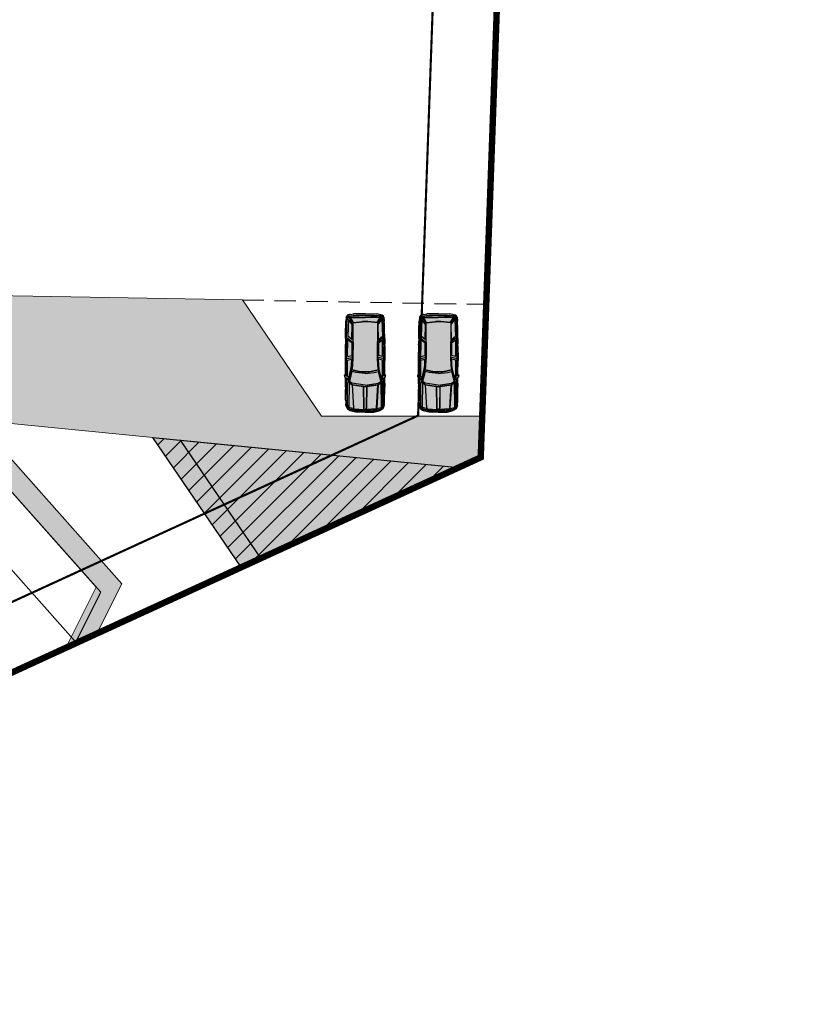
# Model space of a CAD drawing. Header units: millimetres. Extents: x -1402 to -179, y -280 to 6164.
# Tile 43 of 212: x -410 to -373, y 651 to 697. Entities that reach past the tile are written whole.
import ezdxf
from ezdxf.xclip import XClip

# ---------------------------------------------------------------- set-up
doc = ezdxf.new("R2010")
doc.units = ezdxf.units.MM
doc.header["$XCLIPFRAME"] = 0
for name, pattern in [('AJN-Limite', [1.25, 0.5, -0.25, 0, -0.25, 0, -0.25]), ('AJN-Projection', [0.375, 0.25, -0.125]), ('DASH', [0.35, 0.25, -0.1])]:
    doc.linetypes.add(name, pattern=pattern)
doc.layers.get('0').update_dxf_attribs({"linetype": 'CONTINUOUS'})
for name, color, linetype, lineweight in [('AJN-2-SBT-C', 2, 'CONTINUOUS', 20), ('AJN-8-252-H', 252, 'CONTINUOUS', 20), ('GEO-1-LIM-V', 10, 'AJN-Limite', 25)]:
    doc.layers.add(name, color=color, linetype=linetype, lineweight=lineweight)
for name, color, linetype, true_color in [('AJN-2-SBT-H', 7, 'CONTINUOUS', 0x6e6e6e), ('AJN-8-254-H-CLAIR', 7, 'CONTINUOUS', 0xededed), ('AJN-9-BLANC', 7, 'CONTINUOUS', 0xffffff), ('AJN-9-SRF-FORT-RETAIL', 7, 'CONTINUOUS', 0xd52027)]:
    doc.layers.add(name, color=color, linetype=linetype, true_color=true_color)
doc.layers.add('AJN-2-SBT-P', color=251, linetype='AJN-Projection')
doc.layers.add('jeep', color=251, linetype='CONTINUOUS')

# ---------------------------------------------------------------- blocks, each defined once
blk = doc.blocks.new('A$C1E4A65A2')
at = {"layer": 'AJN-9-BLANC'}
h = blk.add_hatch(color=256, dxfattribs=at)
h.dxf.hatch_style = 1
h.paths.add_polyline_path([(-0.5135915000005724, 1.514103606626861), (-0.686413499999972, 1.497367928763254), (-0.7552324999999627, 1.469588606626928), (-0.7962762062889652, 1.419239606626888), (-0.8192512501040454, 1.341154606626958), (-0.8670544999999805, 0.615105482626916), (-0.8192512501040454, -0.110943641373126), (-0.7962762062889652, -0.1890286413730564), (-0.7552324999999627, -0.2393776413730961), (-0.686413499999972, -0.2671569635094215), (-0.5135915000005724, -0.2838926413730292), (2.025653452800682, -0.3059199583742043), (2.012015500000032, -0.3412546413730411), (2.101565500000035, -0.3378626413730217), (2.126500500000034, -0.3046181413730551), (3.437837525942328, -0.2853264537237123), (3.600432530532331, -0.2146551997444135), (3.67363178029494, -0.08618227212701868), (3.675034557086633, -0.08047120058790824), (3.738625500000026, 0.1822771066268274), (3.741121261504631, 0.6151054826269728), (3.738625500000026, 1.047933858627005), (3.675034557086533, 1.310682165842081), (3.673634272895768, 1.316383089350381), (3.60045354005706, 1.444857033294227), (3.437837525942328, 1.515537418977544), (2.126500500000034, 1.534829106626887), (2.101565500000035, 1.568073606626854), (2.012015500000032, 1.571465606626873), (2.025653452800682, 1.536130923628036)])
at = {"layer": 'jeep', "linetype": 'Continuous'}
for p, q in [((-0.8192514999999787, 1.341166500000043), (-0.7962704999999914, 1.419260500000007)), ((-0.8069064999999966, 1.365810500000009), (-0.7962704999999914, 1.419260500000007)), ((-0.7962762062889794, 1.419253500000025), (-0.7552324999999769, 1.469602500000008)), ((-0.6864064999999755, 1.497382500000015), (-0.7552324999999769, 1.469602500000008)), ((-0.705627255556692, 1.430931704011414), (-0.7410624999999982, 1.382031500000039)), ((-0.7410624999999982, 1.382031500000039), (-0.7401104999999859, 1.383662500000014)), ((-0.7066485, 1.430487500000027), (-0.7401104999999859, 1.383662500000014)), ((-0.7379684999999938, 1.368364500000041), (-0.7193220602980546, 1.41077150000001)), ((-0.6943040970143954, 1.409029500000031), (-0.7215194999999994, 1.379880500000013)), ((-0.7193274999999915, 1.41077150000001), (-0.6797182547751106, 1.442201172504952)), ((-0.6482274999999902, 1.455898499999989), (-0.7066485, 1.430487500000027)), ((-0.7066485, 1.430487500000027), (-0.7034454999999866, 1.433942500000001)), ((-0.6697954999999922, 1.45282450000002), (-0.7034454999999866, 1.433942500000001)), ((-0.6867024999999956, 1.382711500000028), (-0.6943148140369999, 1.409028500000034)), ((-0.5614214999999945, 1.416098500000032), (-0.6943084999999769, 1.409028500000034)), ((-0.686692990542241, 1.382711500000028), (-0.688737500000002, 0.6151168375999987)), ((-0.6867594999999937, 1.358127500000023), (-0.6866815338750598, 1.382714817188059)), ((-0.6867024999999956, 1.382728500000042), (-0.4076804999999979, 1.200634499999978)), ((-0.6864134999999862, 1.49738182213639), (-0.5135894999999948, 1.51411769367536)), ((-0.6482274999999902, 1.455898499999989), (-0.6697954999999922, 1.45282450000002)), ((-0.593552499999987, 1.461194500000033), (-0.6690137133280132, 1.446857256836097)), ((-0.5933919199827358, 1.461200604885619), (-0.593552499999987, 1.461194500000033)), ((-0.262860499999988, 1.474170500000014), (-0.5935474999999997, 1.461194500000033)), ((-0.5935474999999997, 1.461194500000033), (-0.5614214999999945, 1.416098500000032)), ((-0.5917924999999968, 1.393116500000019), (0.1965823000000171, 1.425195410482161)), ((-0.3482434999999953, 1.222365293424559), (-0.5917924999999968, 1.393116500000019)), ((-0.3624125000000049, 1.51750261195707), (-0.5135914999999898, 1.514117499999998)), ((-0.261171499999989, 1.521637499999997), (-0.3624174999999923, 1.517502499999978)), ((-0.262858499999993, 1.474171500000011), (-0.2631516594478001, 1.47415907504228)), ((-0.1822714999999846, 1.4744235), (-0.262860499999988, 1.474171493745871)), ((-0.1274114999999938, 1.525143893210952), (-0.261171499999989, 1.521637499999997)), ((0.2924615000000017, 1.481918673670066), (-0.1822714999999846, 1.4744235)), ((0.2979635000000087, 1.532504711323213), (-0.1274264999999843, 1.525143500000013)), ((0.3482495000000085, 1.238052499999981), (0.1965845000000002, 1.425195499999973)), ((0.2882765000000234, 1.437059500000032), (0.2924615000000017, 1.481916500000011)), ((0.2882765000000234, 1.437059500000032), (0.4439400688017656, 1.238610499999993)), ((0.2979635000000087, 1.532495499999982), (0.2924505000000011, 1.481918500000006)), ((0.2924595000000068, 1.481917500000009), (0.2930714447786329, 1.487615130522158)), ((0.2924595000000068, 1.481917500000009), (0.4011165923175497, 1.484400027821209)), ((0.2978935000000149, 1.532502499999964), (0.4840955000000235, 1.534868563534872)), ((0.297928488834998, 1.532502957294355), (0.2978935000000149, 1.532503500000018)), ((0.4028294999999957, 1.484900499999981), (0.338570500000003, 1.466125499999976)), ((0.338570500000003, 1.466125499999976), (0.3396335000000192, 1.46061450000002)), ((0.3396335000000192, 1.46061450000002), (0.4042815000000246, 1.458469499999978)), ((1.142444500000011, 1.431734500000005), (0.3643555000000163, 1.428084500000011)), ((0.5132170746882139, 1.239016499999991), (0.3643555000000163, 1.428084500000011)), ((0.4597645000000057, 1.493541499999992), (0.4028294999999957, 1.484900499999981)), ((0.4605055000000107, 1.470310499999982), (0.4042815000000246, 1.458469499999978)), ((0.5890865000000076, 1.485312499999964), (0.4597645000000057, 1.493541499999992)), ((0.5899835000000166, 1.461322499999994), (0.4605055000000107, 1.470310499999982)), ((0.4840955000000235, 1.534868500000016), (0.570770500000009, 1.534931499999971)), ((0.5596440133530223, 1.487185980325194), (0.7008495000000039, 1.488125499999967)), ((0.6454165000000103, 1.534102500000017), (0.570770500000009, 1.534931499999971)), ((0.5890865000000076, 1.485312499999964), (0.6152854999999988, 1.472714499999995)), ((0.6159885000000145, 1.469142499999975), (0.5899835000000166, 1.461322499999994)), ((0.6152854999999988, 1.472714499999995), (0.6159885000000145, 1.469142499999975)), ((0.6451393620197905, 1.534103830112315), (0.6454195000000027, 1.534102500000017)), ((0.6454195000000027, 1.534102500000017), (1.257135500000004, 1.538593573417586)), ((1.257335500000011, 1.4899585), (0.7008495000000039, 1.488125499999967)), ((1.2334855, 1.538694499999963), (1.013135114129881, 1.536802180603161)), ((1.142444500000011, 1.431734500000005), (1.096220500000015, 1.240063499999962)), ((1.244615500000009, 1.433534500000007), (1.188345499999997, 1.241598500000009)), ((1.244605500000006, 1.433536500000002), (1.1883555, 1.241599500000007)), ((1.2334855, 1.538694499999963), (1.2334855, 1.538419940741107)), ((1.242435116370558, 1.44485149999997), (1.244605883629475, 1.433534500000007)), ((1.242435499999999, 1.444849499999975), (1.257335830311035, 1.489959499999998)), ((2.025653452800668, 1.536144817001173), (1.257125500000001, 1.53859349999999)), ((1.257335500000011, 1.4899585), (1.257135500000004, 1.53859349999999)), ((1.349683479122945, 1.489202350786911), (1.257335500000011, 1.489959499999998)), ((1.267350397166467, 1.538560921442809), (1.267695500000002, 1.539102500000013)), ((1.267695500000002, 1.539102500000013), (1.336890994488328, 1.538339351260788)), ((1.324845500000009, 1.434949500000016), (1.27079550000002, 1.2429755)), ((1.343455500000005, 1.488010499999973), (1.311035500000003, 1.475973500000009)), ((1.311035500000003, 1.475973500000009), (1.312085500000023, 1.470463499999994)), ((1.312085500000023, 1.470463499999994), (1.344745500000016, 1.461652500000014)), ((2.065636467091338, 1.432971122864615), (1.324845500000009, 1.434949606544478)), ((1.403365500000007, 1.499475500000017), (1.343455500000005, 1.488010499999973)), ((1.404165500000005, 1.475742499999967), (1.344745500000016, 1.461652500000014)), ((1.55804550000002, 1.494684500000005), (1.403365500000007, 1.499475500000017)), ((1.558925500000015, 1.470691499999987), (1.404165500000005, 1.475742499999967)), ((1.55804550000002, 1.494684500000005), (1.583885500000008, 1.471608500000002)), ((1.5845755, 1.468038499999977), (1.558925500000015, 1.470691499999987)), ((2.046069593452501, 1.483492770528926), (1.566171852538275, 1.487427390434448)), ((1.583885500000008, 1.471608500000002), (1.5845755, 1.468038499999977)), ((1.999145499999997, 1.341785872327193), (2.244145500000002, 1.415988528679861)), ((2.101565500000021, 1.56808749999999), (2.0103455, 1.575587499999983)), ((2.0103455, 1.575587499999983), (2.012015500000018, 1.571479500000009)), ((2.01843550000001, 1.554758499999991), (2.0103455, 1.575587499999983)), ((2.01201471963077, 1.571481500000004), (2.027105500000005, 1.532805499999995)), ((2.01843550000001, 1.554758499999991), (2.059085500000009, 1.449923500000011)), ((2.067565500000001, 1.428195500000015), (2.027105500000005, 1.532806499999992)), ((2.067555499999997, 1.428193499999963), (2.027105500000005, 1.532805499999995)), ((2.338285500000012, 1.399678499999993), (2.037285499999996, 1.318294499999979)), ((2.072425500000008, 1.415396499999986), (2.059085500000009, 1.449925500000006)), ((2.072425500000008, 1.415397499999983), (2.067555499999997, 1.428193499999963)), ((2.072425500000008, 1.415396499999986), (2.067565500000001, 1.428195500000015)), ((2.072425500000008, 1.415397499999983), (2.191155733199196, 1.407972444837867)), ((2.100135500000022, 1.567946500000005), (2.152865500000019, 1.501739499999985)), ((2.101565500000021, 1.56808749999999), (2.150281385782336, 1.504984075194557)), ((2.107095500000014, 1.374482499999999), (2.103068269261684, 1.413481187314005)), ((2.107105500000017, 1.374483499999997), (2.103071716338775, 1.413480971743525)), ((2.393275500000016, 1.534973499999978), (2.126473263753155, 1.535823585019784)), ((2.152865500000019, 1.501739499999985), (2.19331939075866, 1.40807617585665)), ((2.393345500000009, 1.48064549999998), (2.161153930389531, 1.482549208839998)), ((2.240725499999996, 1.432503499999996), (2.182702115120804, 1.432658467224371)), ((2.254875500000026, 1.428362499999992), (2.240725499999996, 1.432503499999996)), ((2.244132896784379, 1.415982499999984), (2.254876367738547, 1.428363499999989)), ((2.338285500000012, 1.399678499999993), (2.37163749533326, 1.433108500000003)), ((2.469525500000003, 1.226063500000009), (2.338285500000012, 1.399678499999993)), ((2.393345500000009, 1.480647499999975), (2.371635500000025, 1.433107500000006)), ((3.390905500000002, 1.437277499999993), (2.371635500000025, 1.433106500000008)), ((2.393275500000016, 1.534973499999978), (2.393345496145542, 1.48064749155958)), ((2.393275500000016, 1.534973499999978), (2.483935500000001, 1.534327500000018)), ((2.483955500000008, 1.534296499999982), (2.393275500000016, 1.534973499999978)), ((2.393345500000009, 1.480644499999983), (2.5244955, 1.477326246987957)), ((2.483935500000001, 1.534327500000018), (2.576915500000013, 1.536084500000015)), ((2.576915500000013, 1.536084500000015), (2.483955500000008, 1.534296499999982)), ((2.524485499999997, 1.477326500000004), (2.642535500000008, 1.46726864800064)), ((2.680965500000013, 1.534722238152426), (2.576915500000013, 1.536084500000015)), ((2.642525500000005, 1.467269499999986), (3.227765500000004, 1.456118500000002)), ((3.189335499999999, 1.525063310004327), (2.680945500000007, 1.534722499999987)), ((3.267945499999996, 1.52297649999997), (3.189325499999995, 1.525063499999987)), ((3.227745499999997, 1.456118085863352), (3.354245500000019, 1.458737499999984)), ((3.35636550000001, 1.519238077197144), (3.267935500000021, 1.522976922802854)), ((3.483265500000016, 1.44912949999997), (3.354245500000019, 1.458737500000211)), ((3.437855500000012, 1.515550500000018), (3.356343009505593, 1.519234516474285)), ((3.483265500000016, 1.449131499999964), (3.356355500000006, 1.519244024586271)), ((3.390905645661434, 1.437275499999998), (3.388575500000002, 1.453272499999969)), ((3.388585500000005, 1.45327206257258), (3.483265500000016, 1.449130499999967)), ((3.4834855, 1.421023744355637), (3.390905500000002, 1.437277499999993)), ((3.420915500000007, 1.442283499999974), (3.390915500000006, 1.437278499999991)), ((3.420915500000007, 1.442283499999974), (3.504945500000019, 1.430967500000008)), ((3.600405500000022, 1.444927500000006), (3.437855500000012, 1.515550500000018)), ((3.437855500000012, 1.515543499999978), (3.600385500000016, 1.444900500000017)), ((3.570945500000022, 1.3971765), (3.483265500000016, 1.449131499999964)), ((3.483475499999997, 1.421025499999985), (3.534645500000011, 1.372885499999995)), ((3.558215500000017, 1.401638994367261), (3.504945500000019, 1.430967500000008)), ((3.602925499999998, 1.319458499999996), (3.558205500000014, 1.401644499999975)), ((3.625355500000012, 1.301900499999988), (3.570945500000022, 1.3971765)), ((3.600385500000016, 1.444900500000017), (3.673645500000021, 1.316349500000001)), ((3.600405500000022, 1.444927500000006), (3.673655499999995, 1.316365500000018)), ((-0.8670549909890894, 0.615105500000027), (-0.847874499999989, 1.157171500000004)), ((-0.8255554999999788, 1.290713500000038), (-0.847874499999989, 1.157171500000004)), ((-0.8255573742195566, 1.290698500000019), (-0.8192512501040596, 1.341168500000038)), ((-0.8192514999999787, 1.341166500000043), (-0.8069059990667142, 1.365811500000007)), ((-0.7379605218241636, 1.368363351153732), (-0.806911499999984, 1.365811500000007)), ((-0.7926684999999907, 0.6151140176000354), (-0.7834314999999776, 1.03683749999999)), ((-0.7834314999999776, 1.03683749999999), (-0.7644804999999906, 1.172948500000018)), ((-0.7822327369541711, 0.6151193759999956), (-0.7631964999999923, 1.160875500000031)), ((-0.7689743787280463, 1.140672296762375), (-0.7688364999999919, 1.157794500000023)), ((-0.766405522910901, 1.159122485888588), (-0.7688364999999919, 1.157794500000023)), ((-0.766407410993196, 1.159108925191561), (-0.7688364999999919, 1.157781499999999)), ((-0.7379604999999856, 1.368363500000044), (-0.7688344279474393, 1.157795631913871)), ((-0.7671890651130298, 1.153494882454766), (-0.7688323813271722, 1.157783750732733)), ((-0.7644804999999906, 1.172948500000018), (-0.7641224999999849, 1.173306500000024)), ((-0.7641224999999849, 1.173306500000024), (-0.7636184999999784, 1.171313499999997)), ((-0.7631965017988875, 1.160878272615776), (-0.7636184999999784, 1.171313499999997)), ((-0.7215194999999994, 1.379880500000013), (-0.7379604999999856, 1.368363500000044)), ((-0.6873674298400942, 1.129498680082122), (-0.6873722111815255, 1.129477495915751)), ((-0.4308154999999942, 1.196535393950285), (-0.6867584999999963, 1.358116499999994)), ((-0.6713024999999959, 1.32058950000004), (-0.6754114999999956, 0.6151168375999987)), ((-0.4487864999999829, 1.177553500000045), (-0.6713024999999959, 1.32058950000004)), ((-0.5748930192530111, 1.309759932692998), (-0.4077034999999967, 1.200633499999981)), ((-0.4487856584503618, 1.177563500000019), (-0.4858214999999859, 0.737472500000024)), ((-0.4308154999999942, 1.196533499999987), (-0.4724394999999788, 0.7455545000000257)), ((-0.4077034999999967, 1.200633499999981), (-0.3758194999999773, 1.193932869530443)), ((-0.3758224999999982, 1.193933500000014), (0.4676565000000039, 1.194682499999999)), ((0.3482495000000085, 1.238052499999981), (-0.3482494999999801, 1.222369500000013)), ((0.4439385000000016, 1.238612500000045), (0.4676425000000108, 1.194688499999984)), ((1.177295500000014, 1.199581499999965), (0.4676445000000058, 1.194697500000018)), ((0.4676445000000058, 1.194697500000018), (0.4791655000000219, 1.179110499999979)), ((0.4791534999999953, 1.179104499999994), (0.46826149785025, 1.193862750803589)), ((0.4791534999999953, 1.17911034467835), (1.176515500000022, 1.188136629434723)), ((0.5132155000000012, 1.239018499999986), (1.096229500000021, 1.240063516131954)), ((1.176505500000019, 1.188136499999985), (1.567945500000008, 1.207411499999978)), ((1.177285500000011, 1.199581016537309), (1.176897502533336, 1.199562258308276)), ((1.177285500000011, 1.199569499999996), (1.575485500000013, 1.218822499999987)), ((1.177287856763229, 1.199581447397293), (1.1883555, 1.241599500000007)), ((1.575485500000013, 1.218832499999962), (1.177295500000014, 1.199581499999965)), ((1.544065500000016, 1.253252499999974), (1.27079550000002, 1.242976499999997)), ((1.744935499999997, 1.280817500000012), (1.544055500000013, 1.253251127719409)), ((1.567935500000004, 1.207410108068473), (1.775915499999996, 1.236359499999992)), ((1.77285550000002, 1.247110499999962), (1.575485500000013, 1.218832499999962)), ((1.999155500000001, 1.341795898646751), (1.744935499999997, 1.280817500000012)), ((2.037285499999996, 1.318294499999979), (1.77285550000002, 1.247110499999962)), ((1.867415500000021, 0.8241264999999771), (1.775905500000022, 1.236358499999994)), ((1.775915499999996, 1.236359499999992), (1.867405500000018, 0.8241214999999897)), ((1.854605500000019, 1.231328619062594), (2.029145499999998, 1.281612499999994)), ((1.893095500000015, 1.041960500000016), (1.854615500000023, 1.23133150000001)), ((1.937475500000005, 0.6150942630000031), (1.893085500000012, 1.041966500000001)), ((1.937485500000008, 0.6151174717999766), (1.893095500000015, 1.041960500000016)), ((2.029145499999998, 1.281612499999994), (2.309605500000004, 1.351528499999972)), ((2.309605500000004, 1.351528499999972), (2.322709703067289, 1.334560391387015)), ((2.401065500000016, 1.233130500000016), (2.309605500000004, 1.351523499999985)), ((2.3697655, 1.358015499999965), (3.494825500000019, 1.37140549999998)), ((2.3697655, 1.358015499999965), (2.4695155, 1.226058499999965)), ((2.493255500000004, 0.6150942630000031), (2.401065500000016, 1.233130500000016)), ((2.493265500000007, 0.6151174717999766), (2.440112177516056, 0.9713225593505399)), ((2.4695155, 1.226058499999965), (3.556705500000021, 1.161953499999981)), ((2.4695155, 1.226058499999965), (2.476255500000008, 1.209801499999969)), ((2.552275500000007, 0.6953287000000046), (2.469525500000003, 1.226063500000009)), ((3.544105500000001, 1.1471765), (2.476255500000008, 1.209801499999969)), ((2.476255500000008, 1.209801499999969), (2.552275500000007, 0.6953174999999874)), ((2.484616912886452, 1.129271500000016), (2.488154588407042, 1.129271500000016)), ((3.494825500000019, 1.37140549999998), (3.517365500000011, 1.372168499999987)), ((3.517355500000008, 1.372168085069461), (3.534645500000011, 1.372885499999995)), ((3.601435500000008, 1.127634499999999), (3.534645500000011, 1.372885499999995)), ((3.569065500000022, 1.143034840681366), (3.544105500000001, 1.1471765)), ((3.556705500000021, 1.161953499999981), (3.574235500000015, 1.157490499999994)), ((3.574235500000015, 1.157490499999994), (3.569055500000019, 1.143036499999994)), ((3.601435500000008, 1.127636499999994), (3.654375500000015, 1.092950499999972)), ((3.601435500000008, 1.127634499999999), (3.631625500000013, 0.6767474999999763)), ((3.673849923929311, 1.080185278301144), (3.601435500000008, 1.127621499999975)), ((3.654375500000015, 1.092950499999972), (3.602925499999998, 1.319458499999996)), ((3.620145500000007, 1.05481850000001), (3.624795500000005, 0.9788204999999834)), ((3.687845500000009, 1.013730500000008), (3.620145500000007, 1.05481850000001)), ((3.624795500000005, 0.9788204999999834), (3.689625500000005, 0.9601945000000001)), ((3.673846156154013, 1.0801965), (3.625355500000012, 1.301900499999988)), ((3.73372550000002, 1.063978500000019), (3.673645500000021, 1.316349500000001)), ((3.673655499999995, 1.316365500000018), (3.733715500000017, 1.063977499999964)), ((3.743525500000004, 1.031851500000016), (3.673655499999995, 1.316365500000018)), ((3.673845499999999, 1.0801965), (3.73372550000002, 1.063987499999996)), ((3.673845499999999, 1.0801965), (3.687045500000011, 1.04671350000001)), ((3.690075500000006, 1.006382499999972), (3.687045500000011, 1.04671350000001)), ((3.687845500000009, 1.013730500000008), (3.689625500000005, 0.9601945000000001)), ((3.703265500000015, 0.6151054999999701), (3.690073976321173, 1.006427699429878)), ((3.743525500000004, 1.031851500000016), (3.733715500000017, 1.063977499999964)), ((3.743525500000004, 1.031852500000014), (3.73372550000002, 1.063987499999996)), ((3.753675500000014, 0.6151054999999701), (3.743525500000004, 1.031852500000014)), ((-0.8670544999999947, 0.6151193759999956), (-0.847874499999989, 0.07303949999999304)), ((-0.7926684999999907, 0.6151140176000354), (-0.7834314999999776, 0.193373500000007)), ((-0.7631964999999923, 0.06933550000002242), (-0.7822342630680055, 0.6151193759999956)), ((-0.686692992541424, -0.1525004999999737), (-0.688737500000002, 0.6151168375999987)), ((-0.6713024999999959, -0.0903784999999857), (-0.6754114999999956, 0.6151168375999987)), ((-0.4858214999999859, 0.737472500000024), (-0.4858214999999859, 0.4927385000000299)), ((-0.4487856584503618, 0.0526475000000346), (-0.4858214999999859, 0.4927385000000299)), ((-0.4308154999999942, 0.03367750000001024), (-0.4724394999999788, 0.4846565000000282)), ((-0.4724324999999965, 0.7455545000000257), (-0.4724324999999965, 0.4846565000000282)), ((1.867405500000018, 0.4060895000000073), (1.867405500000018, 0.8241214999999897)), ((1.867415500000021, 0.8241264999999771), (1.867415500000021, 0.4060844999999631)), ((1.937485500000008, 0.6151174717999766), (1.893094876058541, 0.1882444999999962)), ((2.493255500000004, 0.6150942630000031), (2.401065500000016, -0.002919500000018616)), ((2.552275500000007, 0.5348822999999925), (2.469525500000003, 0.004147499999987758)), ((2.493265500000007, 0.6151174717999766), (2.471045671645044, 0.4662063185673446)), ((2.476255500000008, 0.0204094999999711), (2.552275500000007, 0.5348935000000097)), ((2.552275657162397, 0.6953158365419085), (2.552275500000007, 0.6953287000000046)), ((2.552275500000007, 0.6939302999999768), (2.552275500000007, 0.6953178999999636)), ((3.5536855, 0.6814425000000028), (2.552275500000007, 0.6953174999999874)), ((2.552275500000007, 0.6939304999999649), (3.553495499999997, 0.6805851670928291)), ((2.553255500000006, 0.6151174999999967), (2.552275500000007, 0.6939304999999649)), ((2.552275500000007, 0.5362804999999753), (2.553255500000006, 0.6151174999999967)), ((2.552275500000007, 0.5362804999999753), (3.553495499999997, 0.5496258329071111)), ((3.5536855, 0.5487684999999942), (2.552275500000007, 0.5348935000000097)), ((2.552275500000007, 0.5348930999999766), (2.552275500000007, 0.5362806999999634)), ((2.552275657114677, 0.5348951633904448), (2.552275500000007, 0.5348822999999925)), ((2.553256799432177, 0.6152238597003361), (2.55325550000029, 0.6151174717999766)), ((3.599815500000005, 0.678852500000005), (3.553395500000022, 0.6805898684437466)), ((3.599815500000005, 0.5513584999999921), (3.553395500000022, 0.5496211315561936)), ((3.599815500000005, 0.678852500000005), (3.5536855, 0.6814425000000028)), ((3.599815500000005, 0.5513584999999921), (3.5536855, 0.5487684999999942)), ((3.601435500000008, 0.1025764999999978), (3.631625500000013, 0.5534634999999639)), ((3.626855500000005, 0.5634579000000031), (3.601845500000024, 0.5695466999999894)), ((3.618835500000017, 0.5372863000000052), (3.601845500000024, 0.5695466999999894)), ((3.606615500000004, 0.6575318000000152), (3.608295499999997, 0.6869133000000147)), ((3.606615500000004, 0.6575318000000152), (3.634475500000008, 0.6575318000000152)), ((3.606625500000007, 0.5948243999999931), (3.619265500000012, 0.6113396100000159)), ((3.606625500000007, 0.5948243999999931), (3.617575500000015, 0.5768772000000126)), ((3.606745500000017, 0.6359241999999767), (3.619265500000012, 0.650201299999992)), ((3.606745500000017, 0.6359241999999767), (3.617575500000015, 0.6157364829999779)), ((3.626855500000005, 0.6866344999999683), (3.608295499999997, 0.6869133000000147)), ((3.617575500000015, 0.6157364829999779), (3.628465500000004, 0.6359241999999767)), ((3.617575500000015, 0.5768772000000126), (3.628535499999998, 0.5948243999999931)), ((3.618835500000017, 0.5372863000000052), (3.626855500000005, 0.542839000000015)), ((3.628465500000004, 0.6359241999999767), (3.619265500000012, 0.650201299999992)), ((3.628535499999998, 0.5948243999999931), (3.619265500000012, 0.6113396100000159)), ((3.634475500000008, 0.6575318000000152), (3.626855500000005, 0.6866344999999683)), ((3.626855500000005, 0.542839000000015), (3.626855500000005, 0.5634579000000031)), ((3.627895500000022, 0.9187484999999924), (3.63254550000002, 0.8434674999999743)), ((3.691555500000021, 0.9053025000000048), (3.627895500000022, 0.9187484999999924)), ((3.63171558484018, 0.6680726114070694), (3.631625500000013, 0.6767474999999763)), ((3.631625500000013, 0.5534634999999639), (3.632265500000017, 0.6151174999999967)), ((3.632265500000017, 0.6151174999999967), (3.631825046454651, 0.6575318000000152)), ((3.63254550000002, 0.8434674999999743), (3.6586539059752, 0.8372716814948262)), ((3.635385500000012, 0.7884344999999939), (3.640055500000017, 0.7122794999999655)), ((3.695885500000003, 0.7779054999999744), (3.635385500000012, 0.7884344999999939)), ((3.635385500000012, 0.4417765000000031), (3.640055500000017, 0.5179314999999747)), ((3.640055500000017, 0.7122794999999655), (3.698575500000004, 0.7007363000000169)), ((3.640055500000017, 0.5179314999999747), (3.698575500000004, 0.5294746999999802)), ((3.642835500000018, 0.6585410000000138), (3.642835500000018, 0.5716699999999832)), ((3.642835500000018, 0.6585410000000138), (3.700245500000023, 0.6514439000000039)), ((3.642835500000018, 0.5716699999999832), (3.700245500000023, 0.5787670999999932)), ((3.659973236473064, 0.8369585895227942), (3.694135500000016, 0.8288514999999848)), ((3.703265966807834, 0.6151193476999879), (3.690073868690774, 0.2237801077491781)), ((3.691555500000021, 0.9053025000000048), (3.694135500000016, 0.8288514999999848)), ((3.695885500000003, 0.7779054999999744), (3.698575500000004, 0.7007363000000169)), ((3.695885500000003, 0.4523054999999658), (3.698575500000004, 0.5294746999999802)), ((3.700245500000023, 0.5787670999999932), (3.700245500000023, 0.6514439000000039)), ((3.75367583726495, 0.6151193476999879), (3.743525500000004, 0.1983584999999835)), ((3.747586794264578, 0.8651054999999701), (3.75619231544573, 0.8651054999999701)), ((3.75619231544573, 0.8651054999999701), (3.75619231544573, 0.3651054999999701)), ((-0.8255554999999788, -0.06050249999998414), (-0.847874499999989, 0.07303949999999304)), ((-0.7834314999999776, 0.193373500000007), (-0.7644804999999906, 0.05726250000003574)), ((-0.7689743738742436, 0.08953866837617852), (-0.7688364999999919, 0.07241650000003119)), ((-0.766407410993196, 0.0711020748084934), (-0.7688364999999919, 0.07242949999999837)), ((-0.766405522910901, 0.07108851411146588), (-0.7688364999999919, 0.07241650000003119)), ((-0.7379604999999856, -0.1381524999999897), (-0.7688344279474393, 0.07241536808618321)), ((-0.7671890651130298, 0.0767161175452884), (-0.7688323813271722, 0.0724272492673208)), ((-0.7644804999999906, 0.05726250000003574), (-0.7641224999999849, 0.05690450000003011)), ((-0.7641224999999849, 0.05690450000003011), (-0.7636184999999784, 0.05889750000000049)), ((-0.7631965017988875, 0.06933272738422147), (-0.7636184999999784, 0.05889750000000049)), ((-0.6873674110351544, 0.1007122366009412), (-0.6873721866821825, 0.100733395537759)), ((-0.4308154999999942, 0.03367560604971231), (-0.6867584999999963, -0.1279054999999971)), ((-0.6867024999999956, -0.1525174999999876), (-0.4076804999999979, 0.02957650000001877)), ((-0.6713024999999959, -0.0903784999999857), (-0.4487864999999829, 0.05265750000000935)), ((-0.3482434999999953, 0.007845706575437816), (-0.5917924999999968, -0.1629054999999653)), ((-0.5748930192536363, -0.07954893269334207), (-0.4077034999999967, 0.02957750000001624)), ((-0.4077034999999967, 0.02957750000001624), (-0.3758194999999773, 0.03627813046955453)), ((-0.3758224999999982, 0.03627750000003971), (0.4676565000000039, 0.03552849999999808)), ((0.3482495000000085, -0.007841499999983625), (-0.3482494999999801, 0.007841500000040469)), ((0.4676445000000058, 0.03552250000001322), (0.4439384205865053, -0.008401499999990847)), ((0.4676445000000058, 0.0355134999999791), (0.4791655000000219, 0.0511005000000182)), ((1.177295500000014, 0.030629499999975), (0.4676445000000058, 0.0355134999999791)), ((0.4791534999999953, 0.05110650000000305), (0.4682614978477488, 0.03634824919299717)), ((0.4791534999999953, 0.05110065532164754), (1.176515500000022, 0.04207437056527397)), ((1.176505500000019, 0.04207450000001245), (1.567945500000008, 0.02279949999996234)), ((1.177285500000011, 0.03062998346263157), (1.176897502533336, 0.03064874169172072)), ((1.177285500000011, 0.03064150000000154), (1.575485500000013, 0.01138850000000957)), ((1.177287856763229, 0.03062955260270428), (1.1883555, -0.01138850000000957)), ((1.575485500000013, 0.01137849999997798), (1.177295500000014, 0.030629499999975)), ((1.567935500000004, 0.02280089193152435), (1.775915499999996, -0.006148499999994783)), ((1.77285550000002, -0.01689950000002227), (1.575485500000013, 0.01137849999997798)), ((1.867415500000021, 0.4060844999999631), (1.775905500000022, -0.006147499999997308)), ((1.775915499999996, -0.006148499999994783), (1.867405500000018, 0.4060895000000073)), ((1.893095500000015, 0.188250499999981), (1.854615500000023, -0.00112050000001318)), ((2.469525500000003, 0.004147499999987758), (2.338285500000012, -0.1694674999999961)), ((2.3697655, -0.1278045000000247), (2.4695155, 0.004152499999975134)), ((2.4695155, 0.004152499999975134), (3.556705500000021, 0.06825750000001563)), ((2.4695155, 0.004152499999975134), (2.476255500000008, 0.0204094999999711)), ((3.544105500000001, 0.08303449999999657), (2.476255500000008, 0.0204094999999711)), ((2.484616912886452, 0.1009394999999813), (2.488154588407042, 0.1009394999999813)), ((3.601435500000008, 0.1025764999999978), (3.534645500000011, -0.1426744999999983)), ((3.569065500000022, 0.08717615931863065), (3.544105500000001, 0.08303449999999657)), ((3.556705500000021, 0.06825750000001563), (3.574235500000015, 0.07272050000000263)), ((3.574235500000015, 0.07272050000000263), (3.569055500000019, 0.08717450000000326)), ((3.673849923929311, 0.150025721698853), (3.601435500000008, 0.102589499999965)), ((3.601435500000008, 0.1025745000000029), (3.654375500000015, 0.137260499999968)), ((3.654375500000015, 0.137260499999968), (3.602925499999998, -0.08924749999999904)), ((3.620145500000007, 0.1753924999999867), (3.624795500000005, 0.2513905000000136)), ((3.687845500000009, 0.2164804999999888), (3.620145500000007, 0.1753924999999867)), ((3.624795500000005, 0.2513905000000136), (3.689625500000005, 0.270016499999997)), ((3.673846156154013, 0.1500144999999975), (3.625355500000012, -0.07168949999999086)), ((3.627895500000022, 0.3114625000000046), (3.63254550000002, 0.3867434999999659)), ((3.691555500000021, 0.3249084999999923), (3.627895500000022, 0.3114625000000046)), ((3.63254550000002, 0.3867434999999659), (3.658663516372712, 0.392941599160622)), ((3.695885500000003, 0.4523054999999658), (3.635385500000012, 0.4417765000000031)), ((3.659967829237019, 0.3932511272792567), (3.694135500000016, 0.4013595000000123)), ((3.73372550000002, 0.1662324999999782), (3.673645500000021, -0.08613850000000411)), ((3.743525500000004, 0.1983594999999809), (3.673655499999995, -0.08615450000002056)), ((3.673655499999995, -0.08615450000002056), (3.733715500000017, 0.1662334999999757)), ((3.673845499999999, 0.1500144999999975), (3.687045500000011, 0.1834974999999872)), ((3.673845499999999, 0.1500144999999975), (3.73372550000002, 0.166223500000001)), ((3.690075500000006, 0.2238284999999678), (3.687045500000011, 0.1834974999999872)), ((3.687845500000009, 0.2164804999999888), (3.689625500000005, 0.270016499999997)), ((3.691555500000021, 0.3249084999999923), (3.694135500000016, 0.4013595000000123)), ((3.743525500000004, 0.1983594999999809), (3.733715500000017, 0.1662334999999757)), ((3.743525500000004, 0.1983584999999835), (3.73372550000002, 0.166223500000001)), ((3.75619231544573, 0.3651054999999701), (3.747586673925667, 0.3651054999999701)), ((-0.8255573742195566, -0.06048749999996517), (-0.8192512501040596, -0.1109574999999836)), ((-0.8192514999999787, -0.1109554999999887), (-0.7962704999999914, -0.1890495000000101)), ((-0.8192514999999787, -0.1109554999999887), (-0.8069059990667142, -0.1356005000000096)), ((-0.7379605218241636, -0.1381523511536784), (-0.806911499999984, -0.1356005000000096)), ((-0.8069064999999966, -0.1355994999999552), (-0.7962704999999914, -0.1890495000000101)), ((-0.7962762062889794, -0.1890424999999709), (-0.7552324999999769, -0.2393915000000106)), ((-0.6864064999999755, -0.2671714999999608), (-0.7552324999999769, -0.2393915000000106)), ((-0.705627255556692, -0.2007207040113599), (-0.7410624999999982, -0.1518204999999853)), ((-0.7410624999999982, -0.1518204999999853), (-0.7401104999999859, -0.1534514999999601)), ((-0.7066485, -0.2002764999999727), (-0.7401104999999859, -0.1534514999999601)), ((-0.7379684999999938, -0.1381534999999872), (-0.7193220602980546, -0.1805604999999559)), ((-0.7215194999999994, -0.149669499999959), (-0.7379604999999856, -0.1381524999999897)), ((-0.6943040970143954, -0.1788184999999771), (-0.7215194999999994, -0.149669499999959)), ((-0.7193274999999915, -0.1805604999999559), (-0.6797182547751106, -0.2119901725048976)), ((-0.6482274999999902, -0.2256874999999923), (-0.7066485, -0.2002764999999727)), ((-0.7066485, -0.2002764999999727), (-0.7034454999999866, -0.2037315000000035)), ((-0.6697954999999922, -0.2226134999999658), (-0.7034454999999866, -0.2037315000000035)), ((-0.6867024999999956, -0.1525004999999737), (-0.6943148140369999, -0.1788174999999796)), ((-0.5614214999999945, -0.1858874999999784), (-0.6943084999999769, -0.1788174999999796)), ((-0.6867594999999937, -0.1279164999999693), (-0.6866815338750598, -0.1525038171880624)), ((-0.6864134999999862, -0.2671708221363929), (-0.5135894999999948, -0.2839066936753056)), ((-0.6482274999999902, -0.2256874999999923), (-0.6697954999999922, -0.2226134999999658)), ((-0.593552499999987, -0.2309834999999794), (-0.6690137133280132, -0.2166462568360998)), ((-0.5933919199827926, -0.2309896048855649), (-0.593552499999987, -0.2309834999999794)), ((-0.5935474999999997, -0.2309834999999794), (-0.5614214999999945, -0.1858874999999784)), ((-0.262860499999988, -0.2439594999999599), (-0.5935474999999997, -0.2309834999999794)), ((-0.5917924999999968, -0.1629054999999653), (0.1965823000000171, -0.1949844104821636)), ((-0.3624124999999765, -0.2872916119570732), (-0.5135914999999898, -0.2839065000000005)), ((-0.261171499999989, -0.2914265), (-0.3624174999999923, -0.2872914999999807)), ((-0.262858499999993, -0.2439604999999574), (-0.2631516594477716, -0.2439480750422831)), ((-0.1822714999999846, -0.2442125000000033), (-0.262860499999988, -0.2439604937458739)), ((-0.1274114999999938, -0.2949328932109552), (-0.261171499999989, -0.2914265)), ((0.2924615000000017, -0.2517076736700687), (-0.1822714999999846, -0.2442125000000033)), ((0.2979635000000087, -0.3022937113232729), (-0.1274264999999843, -0.294932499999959)), ((0.3482495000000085, -0.007841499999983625), (0.1965845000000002, -0.1949845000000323)), ((0.2882765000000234, -0.2068485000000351), (0.443939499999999, -0.008399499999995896)), ((0.2882765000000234, -0.2068485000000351), (0.2924615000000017, -0.2517055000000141)), ((0.2979635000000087, -0.3022844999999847), (0.2924503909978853, -0.2517065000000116)), ((0.2924595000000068, -0.2517065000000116), (0.4011165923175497, -0.2541890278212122)), ((0.2978925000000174, -0.3022915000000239), (0.4840955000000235, -0.3046575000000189)), ((0.297928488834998, -0.3022919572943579), (0.2978935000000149, -0.3022925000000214)), ((0.338570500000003, -0.2359145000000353), (0.3396335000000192, -0.2304035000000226)), ((0.4028294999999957, -0.2546894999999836), (0.338570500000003, -0.2359145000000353)), ((0.3396335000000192, -0.2304035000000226), (0.4042815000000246, -0.2282585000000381)), ((0.5132170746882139, -0.008805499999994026), (0.3643555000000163, -0.1978735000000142)), ((1.142444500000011, -0.2015235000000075), (0.3643555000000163, -0.1978735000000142)), ((0.4597645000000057, -0.263330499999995), (0.4028294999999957, -0.2546894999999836)), ((0.4605055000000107, -0.2400994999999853), (0.4042815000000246, -0.2282585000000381)), ((0.5890865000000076, -0.2551015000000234), (0.4597645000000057, -0.263330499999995)), ((0.5899835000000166, -0.2311114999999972), (0.4605055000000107, -0.2400994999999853)), ((0.4840955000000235, -0.3046575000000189), (0.570770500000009, -0.3047205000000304)), ((0.5132155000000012, -0.008807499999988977), (1.096229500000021, -0.009852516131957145)), ((0.5596440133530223, -0.2569749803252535), (0.7008495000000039, -0.2579145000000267)), ((0.6454165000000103, -0.3038915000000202), (0.570770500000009, -0.3047205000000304)), ((0.5890865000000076, -0.2551015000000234), (0.6152854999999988, -0.242503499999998)), ((0.6159885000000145, -0.2389315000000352), (0.5899835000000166, -0.2311114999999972)), ((0.6152854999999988, -0.242503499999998), (0.6159885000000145, -0.2389315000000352)), ((1.257135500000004, -0.3083824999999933), (0.6451393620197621, -0.30388946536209)), ((1.257335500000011, -0.2597475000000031), (0.7008495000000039, -0.2579145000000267)), ((1.2334855, -0.3084835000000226), (1.013135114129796, -0.3065911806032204)), ((1.142444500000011, -0.2015235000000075), (1.096220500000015, -0.009852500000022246)), ((1.244615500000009, -0.2033235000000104), (1.188345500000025, -0.0113875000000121)), ((1.244605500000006, -0.2033255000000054), (1.1883555, -0.01138850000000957)), ((1.2334855, -0.3082089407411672), (1.2334855, -0.3084835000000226)), ((1.242435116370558, -0.21464050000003), (1.244605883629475, -0.2033235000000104)), ((1.242435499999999, -0.214638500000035), (1.257335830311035, -0.2597485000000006)), ((2.025653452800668, -0.3059338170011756), (1.257125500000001, -0.3083824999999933)), ((1.257335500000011, -0.2597475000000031), (1.257135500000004, -0.3083824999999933)), ((1.349683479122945, -0.2589913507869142), (1.257335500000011, -0.2597485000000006)), ((1.267350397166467, -0.3083499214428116), (1.267695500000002, -0.3088915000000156)), ((1.267695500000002, -0.3088915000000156), (1.3368909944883, -0.3081283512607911)), ((1.324845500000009, -0.204738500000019), (1.27079550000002, -0.01276450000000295)), ((1.544065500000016, -0.02304150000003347), (1.27079550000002, -0.01276550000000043)), ((1.311035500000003, -0.2457625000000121), (1.312085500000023, -0.2402524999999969)), ((1.343455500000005, -0.2577995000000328), (1.311035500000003, -0.2457625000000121)), ((1.312085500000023, -0.2402524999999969), (1.344745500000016, -0.2314415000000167)), ((2.065636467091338, -0.2027601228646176), (1.324845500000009, -0.2047386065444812)), ((1.403365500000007, -0.2692645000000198), (1.343455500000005, -0.2577995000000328)), ((1.404165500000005, -0.2455315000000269), (1.344745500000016, -0.2314415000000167)), ((1.55804550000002, -0.2644735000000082), (1.403365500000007, -0.2692645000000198)), ((1.558925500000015, -0.2404804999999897), (1.404165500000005, -0.2455315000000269)), ((1.744935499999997, -0.05060650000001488), (1.544055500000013, -0.02304012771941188)), ((1.55804550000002, -0.2644735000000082), (1.583885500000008, -0.241397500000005)), ((1.5845755, -0.2378275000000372), (1.558925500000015, -0.2404804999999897)), ((2.046069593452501, -0.253281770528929), (1.566171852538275, -0.2572163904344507)), ((1.583885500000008, -0.241397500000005), (1.5845755, -0.2378275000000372)), ((1.999155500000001, -0.1115848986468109), (1.744935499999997, -0.05060650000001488)), ((2.037285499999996, -0.088083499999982), (1.77285550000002, -0.01689950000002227)), ((1.854605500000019, -0.001117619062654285), (2.029145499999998, -0.05140149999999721)), ((1.999145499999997, -0.1115748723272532), (2.244145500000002, -0.1857775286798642)), ((2.01843550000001, -0.3245474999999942), (2.0103455, -0.3453764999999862)), ((2.101565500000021, -0.337876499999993), (2.0103455, -0.3453764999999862)), ((2.0103455, -0.3453764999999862), (2.012015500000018, -0.3412685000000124)), ((2.01201471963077, -0.3412705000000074), (2.027105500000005, -0.3025944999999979)), ((2.01843550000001, -0.3245474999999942), (2.059085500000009, -0.2197125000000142)), ((2.067555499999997, -0.1979825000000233), (2.027105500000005, -0.3025944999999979)), ((2.067565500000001, -0.1979845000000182), (2.027105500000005, -0.3025954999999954)), ((2.029145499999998, -0.05140149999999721), (2.309605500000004, -0.1213175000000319)), ((2.338285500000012, -0.1694674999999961), (2.037285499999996, -0.088083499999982)), ((2.072425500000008, -0.1851854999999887), (2.059085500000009, -0.2197145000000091)), ((2.072425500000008, -0.1851864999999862), (2.067555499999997, -0.1979825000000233)), ((2.072425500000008, -0.1851854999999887), (2.067565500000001, -0.1979845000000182)), ((2.072425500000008, -0.1851864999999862), (2.191155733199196, -0.1777614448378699)), ((2.100135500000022, -0.337735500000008), (2.152865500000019, -0.2715284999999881)), ((2.101565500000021, -0.337876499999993), (2.150281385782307, -0.2747730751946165)), ((2.107095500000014, -0.1442715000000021), (2.103068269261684, -0.1832701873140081)), ((2.107105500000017, -0.1442724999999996), (2.103071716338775, -0.1832699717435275)), ((2.393275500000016, -0.304762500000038), (2.126473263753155, -0.3056125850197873)), ((2.152865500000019, -0.2715284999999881), (2.19331939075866, -0.1778651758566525)), ((2.393345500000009, -0.250434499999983), (2.161153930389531, -0.2523382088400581)), ((2.240725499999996, -0.2022924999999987), (2.182702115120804, -0.202447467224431)), ((2.254875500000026, -0.1981514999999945), (2.240725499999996, -0.2022924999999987)), ((2.244132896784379, -0.1857714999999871), (2.254876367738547, -0.198152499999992)), ((2.401065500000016, -0.002919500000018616), (2.309605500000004, -0.1213124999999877)), ((2.309605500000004, -0.1213175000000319), (2.322709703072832, -0.1043493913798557)), ((2.338285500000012, -0.1694674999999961), (2.37163749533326, -0.2028975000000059)), ((2.3697655, -0.1278045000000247), (3.494825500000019, -0.1411944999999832)), ((3.390919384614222, -0.2070655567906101), (2.371635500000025, -0.2028965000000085)), ((2.393345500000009, -0.2504365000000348), (2.371635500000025, -0.2028965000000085)), ((2.393275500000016, -0.304762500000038), (2.393345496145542, -0.2504364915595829)), ((2.483955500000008, -0.3040854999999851), (2.393275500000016, -0.304762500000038)), ((2.393275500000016, -0.304762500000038), (2.483935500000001, -0.3041165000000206)), ((2.5244955, -0.2471135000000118), (2.393345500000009, -0.2504365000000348)), ((2.483935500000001, -0.3041165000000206), (2.576915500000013, -0.3058735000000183)), ((2.576915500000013, -0.3058735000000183), (2.483955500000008, -0.3040854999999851)), ((2.642535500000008, -0.2370584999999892), (2.524485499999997, -0.2471143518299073)), ((2.576915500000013, -0.3058735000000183), (2.680965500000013, -0.3045104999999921)), ((3.227765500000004, -0.2259061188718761), (2.642525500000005, -0.2370586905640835)), ((3.189335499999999, -0.2948534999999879), (2.680945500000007, -0.3045108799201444)), ((3.189325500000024, -0.2948537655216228), (3.267945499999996, -0.2927662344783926)), ((3.227745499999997, -0.2259065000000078), (3.354245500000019, -0.2285254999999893)), ((3.267935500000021, -0.2927665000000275), (3.35636550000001, -0.2890275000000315)), ((3.354245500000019, -0.2285254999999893), (3.483265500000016, -0.2189195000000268)), ((3.437855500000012, -0.2853395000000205), (3.356343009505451, -0.2890235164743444)), ((3.483265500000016, -0.2189185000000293), (3.356355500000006, -0.2890275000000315)), ((3.390905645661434, -0.2070645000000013), (3.388575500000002, -0.2230615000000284)), ((3.388585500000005, -0.2230610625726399), (3.483265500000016, -0.2189195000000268)), ((3.4834855, -0.1908127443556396), (3.390905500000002, -0.2070664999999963)), ((3.420915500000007, -0.2120725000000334), (3.390915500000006, -0.2070674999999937)), ((3.420915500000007, -0.2120725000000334), (3.504945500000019, -0.2007565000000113)), ((3.437855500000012, -0.2853324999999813), (3.600385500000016, -0.21468950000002)), ((3.600405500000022, -0.2147165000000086), (3.437855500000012, -0.2853395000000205)), ((3.570945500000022, -0.1669655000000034), (3.483265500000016, -0.2189205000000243)), ((3.483475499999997, -0.1908144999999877), (3.534645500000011, -0.1426744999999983)), ((3.494825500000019, -0.1411944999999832), (3.517365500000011, -0.1419574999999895)), ((3.558215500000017, -0.1714279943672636), (3.504945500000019, -0.2007565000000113)), ((3.517355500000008, -0.141957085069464), (3.534645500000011, -0.1426744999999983)), ((3.602925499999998, -0.08924749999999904), (3.558205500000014, -0.1714335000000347)), ((3.625355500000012, -0.07168949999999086), (3.570945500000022, -0.1669655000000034)), ((3.600385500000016, -0.21468950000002), (3.673645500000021, -0.08613850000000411)), ((3.600405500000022, -0.2147165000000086), (3.673655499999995, -0.08615450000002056))]:
    blk.add_line(p, q, dxfattribs=at)
blk = doc.blocks.new('VILLAGE 0.00')
at = {"layer": 'AJN-2-SBT-H'}
h = blk.add_hatch(color=256, dxfattribs=at)
h.dxf.hatch_style = 1
h.paths.add_polyline_path([(-397.7588334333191, 62.15123319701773), (-397.7108911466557, 60.01069225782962), (-399.986436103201, 59.95972624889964), (-408.744097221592, 64.32486712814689), (-405.4977329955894, 70.8379576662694), (-415.8441633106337, 82.47479446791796), (-415.3184597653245, 83.35392882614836), (-413.0664194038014, 83.35392882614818), (-413.3861022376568, 84.3539288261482), (-415.8856328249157, 84.3539288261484), (-417.0788606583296, 82.35849319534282), (-406.6943727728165, 70.67885228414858), (-410.0851773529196, 63.87597506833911), (-402.1317176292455, 59.91167778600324), (-404.4581881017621, 59.85957118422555), (-404.2846753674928, 52.11252495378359), (-396.5376291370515, 52.28603768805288), (-396.6976898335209, 59.43247348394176), (-394.6463410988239, 57.10229744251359), (-391.3045515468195, 51.16363212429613), (-387.2793241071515, 53.10133837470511), (-387.8492310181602, 53.9368269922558), (-390.8930830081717, 52.47154556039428), (-393.826353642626, 57.68423544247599)])
h.paths.add_polyline_path([(-397.6884994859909, 59.01094298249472), (-397.5597700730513, 53.26339530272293), (-403.3073177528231, 53.13466588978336), (-403.4360471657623, 58.88221356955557)], flags=16)
h = blk.add_hatch(color=256, dxfattribs=at)
h.dxf.hatch_style = 1
h.paths.add_polyline_path([(-379.7209550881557, 81.01943688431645), (-379.7209550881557, 83.21943688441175), (-376.1209550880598, 83.21943688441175), (-376.1209550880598, 81.01709616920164), (-373.469649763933, 81.01709616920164), (-373.315738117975, 83.64022620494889), (-384.2541959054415, 83.83505363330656), (-384.2541959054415, 78.67395801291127), (-396.1409618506, 78.67395801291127), (-399.8509619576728, 84.11285127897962), (-409.651538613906, 84.28741164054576), (-413.3861022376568, 84.3539288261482), (-411.4856496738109, 78.40912240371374), (-404.0428739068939, 77.67685198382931), (-387.2793241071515, 53.10133837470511), (-386.3954498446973, 53.58016433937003), (-402.7452980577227, 77.54918773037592), (-376.9209550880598, 75.00841489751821), (-376.9209550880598, 58.15827976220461), (-374.7489799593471, 59.21335649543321), (-373.7141704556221, 76.84970801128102), (-379.7209550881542, 76.84970801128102)])
at = {"layer": 'AJN-8-254-H-CLAIR'}
h = blk.add_hatch(color=256, dxfattribs=at)
h.dxf.hatch_style = 1
h.paths.add_polyline_path([(-402.7452980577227, 77.54918773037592), (-376.9209550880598, 75.00841489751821), (-376.9209550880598, 58.15827976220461), (-386.3954498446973, 53.58016433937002)])
at = {"layer": 'AJN-9-SRF-FORT-RETAIL'}
h = blk.add_hatch(dxfattribs=at)
h.set_pattern_fill('ANSI31', color=256, scale=0.2)
h.set_pattern_definition([(45, (0, 8.900000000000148), (-0.4490128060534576, 0.4490128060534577), [])])
h.paths.add_polyline_path([(-387.2793241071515, 53.10133837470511), (-404.0428739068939, 77.67685198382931), (-373.8396547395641, 74.7110680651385), (-374.7489799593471, 59.21335649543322)])
at = {"layer": 'AJN-2-SBT-C', "flags": 128}
blk.add_lwpolyline([(-413.0664194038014, 83.35392882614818), (-415.3184597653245, 83.35392882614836), (-415.8441633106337, 82.47479446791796), (-405.4977329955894, 70.8379576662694), (-408.744097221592, 64.32486712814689), (-399.986436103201, 59.95972624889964), (-397.7108911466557, 60.01069225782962), (-397.7588334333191, 62.15123319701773), (-393.826353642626, 57.68423544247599), (-390.8930830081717, 52.47154556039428), (-387.8492310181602, 53.9368269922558), (-387.2793241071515, 53.10133837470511), (-391.3045515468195, 51.16363212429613), (-394.6463410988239, 57.10229744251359), (-396.6976898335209, 59.43247348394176), (-396.5376291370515, 52.28603768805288), (-404.2846753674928, 52.11252495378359), (-404.4581881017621, 59.85957118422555), (-402.1317176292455, 59.91167778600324), (-410.0851773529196, 63.87597506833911), (-406.6943727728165, 70.67885228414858), (-417.0788606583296, 82.35849319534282), (-415.8856328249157, 84.3539288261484), (-413.3861022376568, 84.3539288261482)], close=True, dxfattribs=at)
at = {"layer": 'AJN-2-SBT-C', "linetype": 'Continuous'}
for points in [[(-409.651538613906, 84.28741164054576), (-413.3861022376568, 84.3539288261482), (-411.4856496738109, 78.40912240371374)], [(-409.651538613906, 84.28741164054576), (-399.8509619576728, 84.11285127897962), (-396.1409618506, 78.67395801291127), (-384.2541959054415, 78.67395801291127), (-384.2541959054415, 83.83505363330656)], [(-404.0428739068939, 77.67685198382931), (-411.4856496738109, 78.40912240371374)], [(-387.2793241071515, 53.10133837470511), (-404.0428739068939, 77.67685198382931)], [(-376.9209550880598, 75.00841489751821), (-402.7452980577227, 77.54918773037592)], [(-386.3954498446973, 53.58016433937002), (-402.7452980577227, 77.54918773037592)]]:
    blk.add_lwpolyline(points, dxfattribs=at)
at = {"layer": 'AJN-2-SBT-P', "ltscale": 4, "flags": 128}
blk.add_lwpolyline([(-399.8509619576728, 84.11285127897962), (-384.2541959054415, 83.83505363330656)], dxfattribs=at)
at = {"layer": 'AJN-8-252-H', "linetype": 'Continuous', "flags": 128}
blk.add_lwpolyline([(-407.6394500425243, 68.11026601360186), (-422.0818563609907, 84.35392882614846), (-413.3861022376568, 84.3539288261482)], dxfattribs=at)
at = {"layer": 'AJN-8-254-H-CLAIR', "color": 6, "flags": 128}
blk.add_lwpolyline([(-422.0818563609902, 84.35392882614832), (-407.6394500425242, 68.11026601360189), (-406.4795833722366, 70.43727435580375), (-417.0788606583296, 82.35849319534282), (-415.8856328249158, 84.35392882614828)], close=True, dxfattribs=at)
at = {"layer": 'AJN-8-254-H-CLAIR', "flags": 128}
blk.add_lwpolyline([(-402.7452980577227, 77.54918773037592), (-376.9209550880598, 75.00841489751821), (-376.9209550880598, 58.15827976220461), (-386.3954498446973, 53.58016433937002)], close=True, dxfattribs=at)
at = {"layer": 'AJN-9-SRF-FORT-RETAIL', "flags": 128}
blk.add_lwpolyline([(-387.2793241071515, 53.10133837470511), (-404.0428739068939, 77.67685198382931), (-373.8396547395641, 74.7110680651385), (-374.7489799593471, 59.21335649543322)], close=True, dxfattribs=at)
at = {"rotation": 270}
for p in [(-394.7227192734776, 82.61237353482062), (-391.2958139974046, 82.61237353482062)]:
    blk.add_blockref('A$C1E4A65A2', p, dxfattribs=at)

msp = doc.modelspace()

# ---------------------------------------------------------------- linework, layer by layer
at = {"layer": 'GEO-1-LIM-V', "linetype": 'Continuous', "ltscale": 25, "const_width": 0.3}
msp.add_lwpolyline([(-430.2313892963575, 657.695068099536), (-388.6950892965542, 676.7467680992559), (-385.6608532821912, 761.2708156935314), (-396.4487420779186, 762.0702401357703), (-399.5822066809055, 762.0737247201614), (-404.5592230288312, 761.9548026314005), (-406.3471408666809, 762.0701328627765), (-410.2354652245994, 762.2170042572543), (-414.1244942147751, 762.3639022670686)], dxfattribs=at)
at = {"layer": 'GEO-1-LIM-V', "linetype": 'DASH', "ltscale": 5, "const_width": 0.1}
msp.add_lwpolyline([(-431.1729879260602, 660.5637025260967), (-391.6268120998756, 678.7025805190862), (-388.7625236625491, 758.4924357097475), (-396.5614114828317, 759.0703635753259), (-399.5480382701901, 759.0736848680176), (-404.6200677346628, 758.9524925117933), (-406.5003436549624, 759.0737803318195), (-410.348701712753, 759.219142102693)], dxfattribs=at)

# ---------------------------------------------------------------- block references
ref = msp.add_blockref('VILLAGE 0.00', (0, 600))
XClip(ref).set_block_clipping_path([(-385.6608532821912, 161.2708156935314), (-396.4487420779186, 162.0702401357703), (-399.5822066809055, 162.0737247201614), (-404.5592230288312, 161.9548026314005), (-406.3471408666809, 162.0701328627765), (-410.2354652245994, 162.2170042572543), (-414.1244942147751, 162.3639022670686), (-417.856513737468, 162.504869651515), (-419.8186386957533, 162.5789838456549), (-424.2029751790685, 162.6963480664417), (-430.7329854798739, 162.803790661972), (-432.9726340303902, 162.8482006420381), (-438.6557261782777, 163.0838248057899), (-446.3492318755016, 163.4028018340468), (-450.9945320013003, 163.5971387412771), (-452.8935315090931, 163.6217962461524), (-458.6050533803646, 163.6971216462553), (-466.3263016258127, 163.798951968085), (-475.0682232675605, 163.8748528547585), (-480.8446134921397, 163.897617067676), (-486.7104473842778, 163.9207337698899), (-493.2538970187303, 163.8583237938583), (-503.2741676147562, 163.6569484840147), (-508.6718693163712, 163.5484719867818), (-514.4674861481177, 163.4319986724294), (-519.3978180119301, 163.3235647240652), (-522.8727993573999, 163.2403812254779), (-528.0328505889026, 163.1320024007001), (-532.6230184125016, 163.0551307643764), (-538.4653241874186, 163.1438606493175), (-544.78735829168, 162.4714673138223), (-548.8842307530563, 162.290446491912), (-550.7317837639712, 162.2148483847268), (-554.5838173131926, 162.0572310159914), (-560.1062364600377, 161.8934090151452), (-563.8705609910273, 161.7677397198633), (-568.0312107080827, 161.4266334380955), (-571.8413346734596, 161.1179010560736), (-577.5862903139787, 160.6523902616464), (-585.2830575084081, 160.0287251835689), (-589.1066534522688, 159.7189011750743), (-592.946043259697, 159.4077973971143), (-597.6497304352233, 159.0266600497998), (-601.411003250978, 158.5608694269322), (-605.1832853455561, 158.0937154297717), (-608.981144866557, 157.6233939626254), (-610.9189722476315, 157.3834162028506), (-612.7981530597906, 157.1621021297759), (-614.7177716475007, 156.912978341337), (-616.6212367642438, 156.6772559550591), (-618.5250564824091, 156.4414896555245), (-620.4414612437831, 156.2041648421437), (-624.2503464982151, 155.7324779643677), (-624.695492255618, 155.6291279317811), (-626.8973120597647, 155.210277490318), (-628.7209430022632, 154.8234161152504), (-630.6348667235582, 154.4174002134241), (-632.4190100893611, 154.0389156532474), (-634.3427333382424, 153.6308209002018), (-636.2958620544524, 153.2164881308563), (-638.1979508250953, 152.8129828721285), (-639.9880201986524, 152.4332411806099), (-641.896297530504, 152.028423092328), (-643.737454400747, 151.6378438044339), (-645.4893456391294, 151.2662011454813), (-647.4403967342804, 150.852309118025), (-649.4018367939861, 150.4362131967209), (-651.2801234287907, 150.0377572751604), (-652.0511223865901, 149.8636865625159), (-653.3065034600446, 149.5244860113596), (-656.1830043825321, 148.7156393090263), (-659.474960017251, 147.7899704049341), (-661.320744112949, 147.2709521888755), (-665.6953747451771, 146.0408446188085), (-670.8552408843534, 144.5899357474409), (-676.4147399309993, 143.0266536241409), (-681.7431686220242, 141.4903526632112), (-687.105527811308, 139.8945571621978), (-691.2185810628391, 138.6790788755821), (-694.5550328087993, 137.6891821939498), (-698.2454736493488, 136.5942599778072), (-703.1448318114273, 135.0922609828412), (-705.4442357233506, 134.2090412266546), (-710.5240815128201, 132.2200926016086), (-715.1363151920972, 130.3014764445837), (-719.4438570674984, 128.5367675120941), (-722.4950357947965, 127.348726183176), (-724.1436869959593, 126.488205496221), (-726.392128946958, 125.3803738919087), (-732.0415379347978, 123.7378919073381), (-736.5741646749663, 121.1785250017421), (-740.9097182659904, 119.209783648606), (-746.4276968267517, 116.6504191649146), (-749.8644811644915, 115.221784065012), (-754.3353266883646, 112.7971738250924), (-765.3208293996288, 106.4166192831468), (-773.8793028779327, 101.0569524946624), (-783.4769755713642, 94.00988258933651), (-785.9053023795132, 87.35804987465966), (-785.5772190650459, 82.98264558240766), (-779.6016890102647, 72.22400507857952), (-774.4032194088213, 64.11329465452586), (-770.9598076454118, 58.74502018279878), (-764.1540881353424, 48.27272029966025), (-759.7065812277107, 41.67397472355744), (-756.4502605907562, 36.81214545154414), (-753.1055995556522, 31.76998171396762), (-747.5052165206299, 23.46228968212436), (-742.4073957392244, 15.35717912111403), (-739.5699916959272, 12.22993000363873), (-737.2850765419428, 9.277008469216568), (-736.7488876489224, 7.599514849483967), (-728.1359285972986, -5.231702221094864), (-726.8361332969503, -7.094867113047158), (-726.153211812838, -8.501989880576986), (-725.3849251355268, -9.482710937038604), (-724.5761915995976, -10.67401338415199), (-724.0261309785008, -11.27075972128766), (-718.6429241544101, -19.35058860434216), (-713.666973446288, -26.8264530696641), (-708.4409013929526, -34.69951849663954), (-704.2163303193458, -41.13947239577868), (-608.897289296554, 9.372468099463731), (-526.647689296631, 37.72126809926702), (-430.2313892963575, 57.69506809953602), (-388.6950892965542, 76.74676809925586)])

doc.saveas('drawing.dxf')
